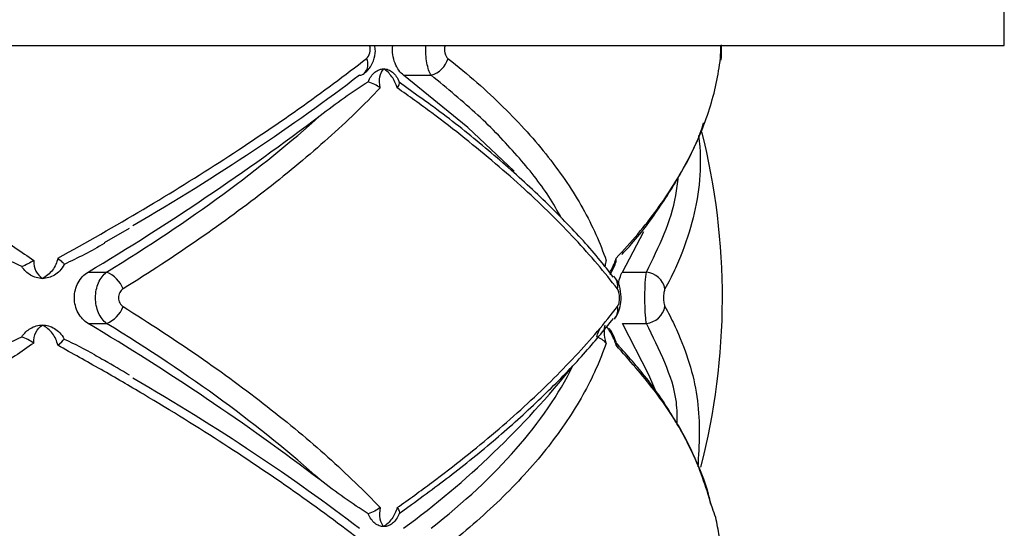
# Paper-space layout '_Izquierda' of a CAD drawing. Header units: millimetres. Extents: x 444 to 844, y -320 to 324.
# Tile 15 of 16: x 676 to 727, y 6 to 32. Entities that reach past the tile are written whole.
import ezdxf

# ---------------------------------------------------------------- set-up
doc = ezdxf.new("R2010")
doc.units = ezdxf.units.MM

psp = doc.layouts.new('_Izquierda')

# ---------------------------------------------------------------- linework, layer by layer
at = {"color": 7, "linetype": 'Continuous', "lineweight": 25}
for p, q in [((726.5, 30.516), (726.5, 33.516)), ((561.5, 30.516), (726.5, 30.516)), ((711.849, 29.753), (711.854, 29.855)), ((695.512, 28.985), (696.928, 28.985)), ((695.283, 28.647), (696.011, 28.121)), ((680.089, 20.357), (681.371, 21.098)), ((706.795, 18.84), (707.912, 20.928)), ((679.237, 18.84), (680.189, 18.84)), ((706.795, 18.84), (708.038, 18.84)), ((706.41, 16.46), (706.369, 16.413)), ((679.237, 16.193), (680.189, 16.193)), ((706.795, 16.193), (708.038, 16.193)), ((695.924, 6.849), (695.283, 6.385))]:
    psp.add_line(p, q, dxfattribs=at)
at = {"color": 7, "linetype": 'Continuous', "lineweight": 25, "flags": 128}
for points in [[(701.219, 24.042), (698.83, 26.292), (695.512, 28.985)], [(708.517, 12.702), (708.166, 13.546), (706.795, 16.193)]]:
    psp.add_lwpolyline(points, dxfattribs=at)
at = {"color": 8, "linetype": 'Continuous', "lineweight": 25}
for centre, radius, start, end in [((692.993, 29.549), 0.681, 315.9726, 26.6624), ((705.824, 16.904), 0.735, 322.9238, 12.4369)]:
    psp.add_arc(centre, radius, start, end, dxfattribs=at)
at = {"color": 7, "linetype": 'Continuous', "lineweight": 25}
for centre, radius, start, end in [((696.572, 30.217), 1.282, 286.1406, 343.5969), ((693.213, 29.43), 0.445, 272.4803, 307.3267), ((611.486, 132.268), 132.122, 300.84985, 307.11376), ((676.958, 17.516), 35, 345.5407, 14.1498), ((679.653, 17.47), 1.47, 19.8822, 68.6542), ((707.917, 17.746), 1.1, 11.7611, 83.6938), ((705.831, 18.129), 0.728, 347.4134, 43.7963), ((679.653, 17.562), 1.47, 291.3458, 340.1178), ((707.917, 17.286), 1.1, 276.3062, 348.2389), ((611.486, -97.236), 132.122, 52.88624, 59.15015), ((667.997, 43.101), 46.486, 306.2914, 321.2423)]:
    psp.add_arc(centre, radius, start, end, dxfattribs=at)
for points, knots in [([(693.475, 29.083), (693.568, 29.161), (693.778, 29.338), (693.979, 29.746), (694.084, 30.165), (694.034, 30.426), (694.018, 30.514)], [0, 0, 0, 0, 0.225404, 0.512726, 0.83617, 1, 1, 1, 1]), ([(693.602, 29.855), (693.68, 29.916), (693.74, 30.02), (693.798, 30.262), (693.794, 30.398), (693.758, 30.516)], [0, 0, 0, 0, 0.5, 0.5, 1, 1, 1, 1]), ([(695.512, 28.985), (695.422, 29.053), (695.338, 29.138), (695.187, 29.346), (695.121, 29.468), (695.017, 29.737), (694.978, 29.888), (694.938, 30.197), (694.935, 30.36), (694.951, 30.516)], [0, 0, 0, 0, 0.25, 0.25, 0.5, 0.5, 0.75, 0.75, 1, 1, 1, 1]), ([(696.928, 28.985), (696.882, 29.057), (696.84, 29.147), (696.767, 29.365), (696.736, 29.489), (696.689, 29.76), (696.672, 29.908), (696.655, 30.209), (696.654, 30.365), (696.661, 30.516)], [0, 0, 0, 0, 0.25, 0.25, 0.5, 0.5, 0.75, 0.75, 1, 1, 1, 1]), ([(697.648, 30.516), (697.613, 30.398), (697.61, 30.255), (697.669, 30.01), (697.729, 29.912), (697.801, 29.855)], [0, 0, 0, 0, 0.5, 0.5, 1, 1, 1, 1]), ([(711.849, 29.753), (711.853, 29.796), (711.864, 29.903), (711.871, 30.101), (711.874, 30.331), (711.871, 30.461), (711.87, 30.518)], [0, 0, 0, 0, 0.206619, 0.518407, 0.790735, 1, 1, 1, 1]), ([(711.854, 29.855), (711.861, 29.916), (711.867, 30.02), (711.872, 30.262), (711.872, 30.398), (711.869, 30.516)], [0, 0, 0, 0, 0.5, 0.5, 1, 1, 1, 1]), ([(711.892, 29.768), (711.896, 29.803), (711.906, 29.896), (711.911, 30.066), (711.914, 30.287), (711.913, 30.454), (711.911, 30.532), (711.91, 30.549)], [0, 0, 0, 0, 0.175443, 0.459745, 0.690572, 0.932482, 1, 1, 1, 1]), ([(658.53, 29.855), (660.196, 29.034), (661.834, 28.193), (665.013, 26.494), (666.556, 25.634), (669.549, 23.893), (670.999, 23.013), (673.103, 21.675), (673.794, 21.226), (675.139, 20.329), (675.793, 19.881), (676.43, 19.435)], [0, 0, 0, 0, 0.25, 0.25, 0.5, 0.5, 0.75, 0.75, 0.875, 0.875, 1, 1, 1, 1]), ([(677.665, 19.554), (679.169, 20.378), (680.642, 21.219), (683.515, 22.925), (684.905, 23.786), (687.576, 25.513), (688.862, 26.381), (691.321, 28.12), (692.493, 28.989), (693.602, 29.855)], [0, 0, 0, 0, 0.25, 0.25, 0.5, 0.5, 0.75, 0.75, 1, 1, 1, 1]), ([(697.801, 29.855), (698.836, 29.034), (699.792, 28.193), (701.519, 26.494), (702.293, 25.634), (703.66, 23.893), (704.254, 23.013), (705.003, 21.675), (705.231, 21.226), (705.633, 20.329), (705.809, 19.881), (705.959, 19.435)], [0, 0, 0, 0, 0.25, 0.25, 0.5, 0.5, 0.75, 0.75, 0.875, 0.875, 1, 1, 1, 1]), ([(706.477, 19.554), (707.257, 20.378), (707.962, 21.219), (709.209, 22.925), (709.748, 23.786), (710.65, 25.513), (711.014, 26.381), (711.568, 28.12), (711.756, 28.989), (711.854, 29.855)], [0, 0, 0, 0, 0.25, 0.25, 0.5, 0.5, 0.75, 0.75, 1, 1, 1, 1]), ([(693.232, 28.985), (691.539, 27.682), (689.716, 26.383), (685.82, 23.796), (683.746, 22.508), (681.543, 21.224)], [0, 0, 0, 0, 0.5, 0.5, 1, 1, 1, 1]), ([(693.678, 28.647), (693.723, 28.751), (693.775, 28.844), (693.894, 29.009), (693.961, 29.081), (694.033, 29.14)], [0, 0, 0, 0, 0.5, 0.5, 1, 1, 1, 1]), ([(694.033, 29.14), (694.104, 29.198), (694.178, 29.242), (694.331, 29.301), (694.411, 29.316), (694.489, 29.316)], [0, 0, 0, 0, 0.5, 0.5, 1, 1, 1, 1]), ([(694.306, 28.334), (694.26, 28.54), (694.258, 28.739), (694.325, 29.078), (694.394, 29.217), (694.489, 29.316)], [0, 0, 0, 0, 0.5, 0.5, 1, 1, 1, 1]), ([(695.181, 28.334), (695.124, 28.54), (695.025, 28.739), (694.783, 29.078), (694.638, 29.217), (694.489, 29.316)], [0, 0, 0, 0, 0.5, 0.5, 1, 1, 1, 1]), ([(694.489, 29.316), (694.568, 29.316), (694.646, 29.301), (694.798, 29.242), (694.871, 29.198), (694.94, 29.14)], [0, 0, 0, 0, 0.5, 0.5, 1, 1, 1, 1]), ([(694.94, 29.14), (695.01, 29.081), (695.073, 29.01), (695.188, 28.845), (695.24, 28.751), (695.283, 28.647)], [0, 0, 0, 0, 0.5, 0.5, 1, 1, 1, 1]), ([(691.208, 26.909), (691.623, 27.225), (692.035, 27.532), (692.858, 28.117), (693.267, 28.396), (693.678, 28.647)], [0, 0, 0, 0, 0.5, 0.5, 1, 1, 1, 1]), ([(694.306, 28.334), (693.898, 27.907), (693.47, 27.477), (692.574, 26.612), (692.105, 26.176), (690.642, 24.868), (689.596, 23.997), (687.37, 22.259), (686.187, 21.391), (683.7, 19.669), (682.395, 18.814), (681.036, 17.97)], [0, 0, 0, 0, 0.125, 0.125, 0.25, 0.25, 0.5, 0.5, 0.75, 0.75, 1, 1, 1, 1]), ([(706.541, 17.97), (705.893, 18.817), (705.162, 19.676), (703.557, 21.396), (702.681, 22.259), (700.784, 23.991), (699.762, 24.86), (698.117, 26.169), (697.549, 26.606), (696.387, 27.474), (695.791, 27.905), (695.181, 28.334)], [0, 0, 0, 0, 0.25, 0.25, 0.5, 0.5, 0.75, 0.75, 0.875, 0.875, 1, 1, 1, 1]), ([(706.315, 18.585), (706.133, 18.828), (705.454, 19.732), (703.99, 21.322), (701.945, 23.34), (699.621, 25.353), (697.637, 26.944), (696.352, 27.853), (695.999, 28.103)], [0, 0, 0, 0, 0.07783, 0.28995, 0.501434, 0.711806, 0.920726, 1, 1, 1, 1]), ([(680.189, 18.84), (682.35, 20.163), (684.349, 21.498), (688.024, 24.187), (689.701, 25.543), (691.208, 26.909)], [0, 0, 0, 0, 0.5, 0.5, 1, 1, 1, 1]), ([(706.764, 19.75), (706.896, 19.888), (707.646, 20.672), (708.743, 22.155), (709.992, 24.191), (710.728, 25.66), (710.962, 26.449), (710.988, 26.539)], [0, 0, 0, 0, 0.063871, 0.362084, 0.661614, 0.961316, 1, 1, 1, 1]), ([(675.809, 19.123), (675.33, 19.341), (674.856, 19.581), (673.913, 20.084), (673.442, 20.348), (672.973, 20.618)], [0, 0, 0, 0, 0.5, 0.5, 1, 1, 1, 1]), ([(680.099, 20.337), (680.087, 20.33), (679.42, 19.919), (678.705, 19.573), (678.003, 19.233)], [0, 0, 0, 0, 0.017106, 1, 1, 1, 1]), ([(676.43, 19.435), (676.418, 19.237), (676.46, 19.05), (676.62, 18.733), (676.739, 18.603), (676.882, 18.509)], [0, 0, 0, 0, 0.5, 0.5, 1, 1, 1, 1]), ([(677.665, 19.554), (677.634, 19.335), (677.533, 19.12), (677.254, 18.76), (677.075, 18.612), (676.882, 18.509)], [0, 0, 0, 0, 0.5, 0.5, 1, 1, 1, 1]), ([(677.665, 19.554), (677.752, 19.491), (677.826, 19.428), (677.942, 19.316), (677.982, 19.268), (678.003, 19.233)], [0, 0, 0, 0, 0.5, 0.5, 1, 1, 1, 1]), ([(706.147, 18.708), (706.17, 18.739), (706.308, 18.921), (706.399, 19.173), (706.474, 19.383)], [0, 0, 0, 0, 0.166901, 1, 1, 1, 1]), ([(706.469, 19.385), (706.481, 19.439), (706.494, 19.494), (706.477, 19.553), (706.477, 19.554)], [0, 0, 0, 0, 0.981348, 1, 1, 1, 1]), ([(678.003, 19.233), (677.936, 19.105), (677.857, 18.996), (677.684, 18.814), (677.593, 18.742), (677.5, 18.685)], [0, 0, 0, 0, 0.5, 0.5, 1, 1, 1, 1]), ([(679.237, 16.193), (679.132, 16.255), (679.037, 16.332), (678.863, 16.515), (678.787, 16.621), (678.661, 16.851), (678.612, 16.978), (678.545, 17.24), (678.528, 17.378), (678.528, 17.79), (678.597, 18.061), (678.849, 18.526), (679.028, 18.714), (679.237, 18.84)], [0, 0, 0, 0, 0.125, 0.125, 0.25, 0.25, 0.375, 0.375, 0.5, 0.5, 0.75, 0.75, 1, 1, 1, 1]), ([(680.189, 16.193), (680.102, 16.257), (680.024, 16.335), (679.884, 16.521), (679.822, 16.628), (679.722, 16.858), (679.683, 16.985), (679.632, 17.244), (679.618, 17.38), (679.618, 17.786), (679.671, 18.055), (679.871, 18.519), (680.016, 18.712), (680.189, 18.84)], [0, 0, 0, 0, 0.125, 0.125, 0.25, 0.25, 0.375, 0.375, 0.5, 0.5, 0.75, 0.75, 1, 1, 1, 1]), ([(706.595, 18.182), (706.602, 18.235), (706.629, 18.439), (706.704, 18.664), (706.771, 18.793), (706.795, 18.84)], [0, 0, 0, 0, 0.182776, 0.704406, 1, 1, 1, 1]), ([(708.038, 16.193), (708.026, 16.257), (708.016, 16.335), (707.996, 16.521), (707.988, 16.628), (707.974, 16.858), (707.969, 16.985), (707.962, 17.244), (707.96, 17.38), (707.96, 17.786), (707.967, 18.055), (707.995, 18.519), (708.014, 18.712), (708.038, 18.84)], [0, 0, 0, 0, 0.125, 0.125, 0.25, 0.25, 0.375, 0.375, 0.5, 0.5, 0.75, 0.75, 1, 1, 1, 1]), ([(676.882, 18.509), (676.775, 18.509), (676.666, 18.524), (676.456, 18.583), (676.355, 18.627), (676.258, 18.685)], [0, 0, 0, 0, 0.5, 0.5, 1, 1, 1, 1]), ([(677.5, 18.685), (677.405, 18.627), (677.305, 18.583), (677.097, 18.524), (676.989, 18.509), (676.882, 18.509)], [0, 0, 0, 0, 0.5, 0.5, 1, 1, 1, 1]), ([(706.404, 16.465), (706.421, 16.483), (706.52, 16.589), (706.637, 16.863), (706.745, 17.307), (706.724, 17.867), (706.613, 18.309), (706.44, 18.51), (706.396, 18.562)], [0, 0, 0, 0, 0.034603, 0.194618, 0.401181, 0.643227, 0.908154, 1, 1, 1, 1]), ([(681.036, 17.97), (680.966, 17.927), (680.907, 17.862), (680.824, 17.702), (680.802, 17.609), (680.802, 17.422), (680.825, 17.329), (680.907, 17.171), (680.966, 17.105), (681.036, 17.062)], [0, 0, 0, 0, 0.25, 0.25, 0.5, 0.5, 0.75, 0.75, 1, 1, 1, 1]), ([(706.541, 17.062), (706.575, 17.105), (706.603, 17.171), (706.643, 17.33), (706.653, 17.423), (706.653, 17.61), (706.642, 17.704), (706.603, 17.862), (706.575, 17.927), (706.541, 17.97)], [0, 0, 0, 0, 0.25, 0.25, 0.5, 0.5, 0.75, 0.75, 1, 1, 1, 1]), ([(708.995, 17.97), (708.971, 17.927), (708.951, 17.862), (708.923, 17.702), (708.915, 17.609), (708.915, 17.422), (708.923, 17.329), (708.951, 17.171), (708.971, 17.105), (708.995, 17.062)], [0, 0, 0, 0, 0.25, 0.25, 0.5, 0.5, 0.75, 0.75, 1, 1, 1, 1]), ([(681.036, 17.062), (682.399, 16.215), (683.71, 15.357), (686.193, 13.637), (687.369, 12.773), (689.589, 11.041), (690.633, 10.172), (692.097, 8.864), (692.568, 8.426), (693.468, 7.558), (693.897, 7.127), (694.306, 6.698)], [0, 0, 0, 0, 0.25, 0.25, 0.5, 0.5, 0.75, 0.75, 0.875, 0.875, 1, 1, 1, 1]), ([(695.181, 6.698), (695.789, 7.126), (696.383, 7.556), (697.542, 8.421), (698.108, 8.856), (699.752, 10.164), (700.778, 11.036), (702.681, 12.773), (703.562, 13.641), (705.168, 15.363), (705.895, 16.218), (706.541, 17.062)], [0, 0, 0, 0, 0.125, 0.125, 0.25, 0.25, 0.5, 0.5, 0.75, 0.75, 1, 1, 1, 1]), ([(695.918, 6.856), (696.728, 7.452), (698.427, 8.7), (700.742, 10.624), (702.911, 12.616), (704.808, 14.566), (705.841, 15.838), (706.338, 16.45)], [0, 0, 0, 0, 0.186565, 0.391222, 0.59793, 0.806476, 1, 1, 1, 1]), ([(676.258, 15.932), (676.355, 15.99), (676.456, 16.034), (676.665, 16.093), (676.774, 16.109), (676.882, 16.109)], [0, 0, 0, 0, 0.5, 0.5, 1, 1, 1, 1]), ([(676.43, 15.182), (676.418, 15.38), (676.46, 15.567), (676.62, 15.885), (676.739, 16.015), (676.882, 16.109)], [0, 0, 0, 0, 0.5, 0.5, 1, 1, 1, 1]), ([(677.665, 15.064), (677.634, 15.283), (677.533, 15.497), (677.254, 15.858), (677.075, 16.006), (676.882, 16.109)], [0, 0, 0, 0, 0.5, 0.5, 1, 1, 1, 1]), ([(676.882, 16.109), (676.989, 16.109), (677.096, 16.094), (677.305, 16.034), (677.405, 15.99), (677.5, 15.932)], [0, 0, 0, 0, 0.5, 0.5, 1, 1, 1, 1]), ([(677.5, 15.932), (677.593, 15.876), (677.684, 15.804), (677.857, 15.621), (677.936, 15.512), (678.003, 15.385)], [0, 0, 0, 0, 0.5, 0.5, 1, 1, 1, 1]), ([(691.208, 8.123), (689.701, 9.49), (688.024, 10.845), (684.349, 13.535), (682.35, 14.869), (680.189, 16.193)], [0, 0, 0, 0, 0.5, 0.5, 1, 1, 1, 1]), ([(705.959, 15.182), (705.906, 15.38), (705.877, 15.567), (705.86, 15.885), (705.874, 16.015), (705.905, 16.109)], [0, 0, 0, 0, 0.5, 0.5, 1, 1, 1, 1]), ([(706.469, 15.225), (706.416, 15.378), (706.324, 15.641), (706.186, 15.849), (706.129, 15.936)], [0, 0, 0, 0, 0.585526, 1, 1, 1, 1]), ([(672.973, 13.999), (673.442, 14.27), (673.912, 14.533), (674.856, 15.036), (675.33, 15.276), (675.809, 15.494)], [0, 0, 0, 0, 0.5, 0.5, 1, 1, 1, 1]), ([(678.003, 15.385), (678.532, 15.132), (679.198, 14.814), (679.82, 14.433), (679.948, 14.355)], [0, 0, 0, 0, 0.79434, 1, 1, 1, 1]), ([(676.43, 15.182), (675.796, 14.738), (675.144, 14.292), (673.805, 13.399), (673.117, 12.951), (671.013, 11.613), (669.559, 10.73), (666.554, 8.982), (664.999, 8.116), (661.82, 6.417), (660.19, 5.58), (658.53, 4.763)], [0, 0, 0, 0, 0.125, 0.125, 0.25, 0.25, 0.5, 0.5, 0.75, 0.75, 1, 1, 1, 1]), ([(693.602, 4.763), (692.49, 5.63), (691.313, 6.503), (688.858, 8.239), (687.578, 9.104), (684.912, 10.826), (683.527, 11.684), (681.37, 12.967), (680.639, 13.392), (679.164, 14.233), (678.419, 14.65), (677.665, 15.064)], [0, 0, 0, 0, 0.25, 0.25, 0.5, 0.5, 0.75, 0.75, 0.875, 0.875, 1, 1, 1, 1]), ([(705.959, 15.182), (705.809, 14.738), (705.635, 14.292), (705.234, 13.399), (705.008, 12.951), (704.259, 11.613), (703.665, 10.73), (702.292, 8.982), (701.512, 8.116), (699.783, 6.417), (698.832, 5.58), (697.801, 4.763)], [0, 0, 0, 0, 0.125, 0.125, 0.25, 0.25, 0.5, 0.5, 0.75, 0.75, 1, 1, 1, 1]), ([(706.463, 15.223), (706.478, 15.172), (706.493, 15.12), (706.477, 15.065), (706.477, 15.064)], [0, 0, 0, 0, 0.980409, 1, 1, 1, 1]), ([(711.36, 6.868), (711.321, 7.043), (711.131, 7.904), (710.481, 9.448), (709.395, 11.486), (708.068, 13.414), (706.974, 14.637), (706.465, 15.206)], [0, 0, 0, 0, 0.061016, 0.301293, 0.543698, 0.787682, 1, 1, 1, 1]), ([(681.37, 13.519), (680.95, 13.773), (680.486, 14.052), (679.991, 14.324), (679.945, 14.349)], [0, 0, 0, 0, 0.907182, 1, 1, 1, 1]), ([(696.928, 5.632), (698.631, 6.964), (700.092, 8.327), (702.537, 11.115), (703.521, 12.54), (704.247, 13.999)], [0, 0, 0, 0, 0.5, 0.5, 1, 1, 1, 1]), ([(681.543, 13.393), (683.746, 12.11), (685.82, 10.821), (689.716, 8.234), (691.539, 6.936), (693.232, 5.632)], [0, 0, 0, 0, 0.5, 0.5, 1, 1, 1, 1]), ([(693.678, 6.385), (693.267, 6.637), (692.858, 6.915), (692.035, 7.5), (691.623, 7.807), (691.208, 8.123)], [0, 0, 0, 0, 0.5, 0.5, 1, 1, 1, 1]), ([(694.306, 6.698), (694.26, 6.492), (694.258, 6.293), (694.325, 5.955), (694.394, 5.815), (694.489, 5.716)], [0, 0, 0, 0, 0.5, 0.5, 1, 1, 1, 1]), ([(695.181, 6.698), (695.124, 6.492), (695.025, 6.293), (694.783, 5.955), (694.638, 5.815), (694.489, 5.716)], [0, 0, 0, 0, 0.5, 0.5, 1, 1, 1, 1]), ([(711.854, 4.763), (711.809, 5.079), (711.74, 5.554), (711.628, 6.193), (711.502, 6.515), (711.438, 6.678)], [0, 0, 0, 0, 0.495879, 0.745377, 1, 1, 1, 1]), ([(694.033, 5.893), (693.961, 5.951), (693.896, 6.022), (693.777, 6.187), (693.723, 6.282), (693.678, 6.385)], [0, 0, 0, 0, 0.5, 0.5, 1, 1, 1, 1]), ([(695.283, 6.385), (695.24, 6.282), (695.189, 6.189), (695.074, 6.023), (695.01, 5.951), (694.94, 5.893)], [0, 0, 0, 0, 0.5, 0.5, 1, 1, 1, 1]), ([(694.489, 5.716), (694.411, 5.716), (694.332, 5.731), (694.178, 5.791), (694.104, 5.834), (694.033, 5.893)], [0, 0, 0, 0, 0.5, 0.5, 1, 1, 1, 1]), ([(694.94, 5.893), (694.871, 5.834), (694.798, 5.791), (694.647, 5.731), (694.568, 5.716), (694.489, 5.716)], [0, 0, 0, 0, 0.5, 0.5, 1, 1, 1, 1])]:
    psp.add_open_spline(points, degree=3, knots=knots, dxfattribs=at)
at = {"color": 8, "linetype": 'Continuous', "lineweight": 25}
for points, knots in [([(703.659, 21.615), (703.449, 21.989), (702.839, 23.074), (701.401, 24.855), (699.406, 26.953), (697.756, 28.306), (696.928, 28.985)], [0, 0, 0, 0, 0.146591, 0.426055, 0.711953, 1, 1, 1, 1]), ([(710.731, 25.885), (710.751, 25.691), (710.908, 24.192), (710.645, 22.01), (709.866, 19.744), (709.338, 18.609), (709.084, 18.136), (708.995, 17.97)], [0, 0, 0, 0, 0.073177, 0.563646, 0.816543, 0.935723, 1, 1, 1, 1]), ([(708.038, 18.84), (708.681, 20.149), (709.476, 21.771), (709.648, 23.429), (709.682, 23.749)], [0, 0, 0, 0, 0.807018, 1, 1, 1, 1]), ([(705.959, 19.435), (705.953, 19.411), (705.925, 19.305), (705.91, 19.206), (705.898, 19.129)], [0, 0, 0, 0, 0.220309, 1, 1, 1, 1]), ([(706.142, 18.811), (706.145, 18.815), (706.197, 18.89), (706.301, 19.089), (706.411, 19.344), (706.462, 19.507), (706.477, 19.554)], [0, 0, 0, 0, 0.0214166, 0.3998093, 0.8273141, 1, 1, 1, 1]), ([(708.995, 17.062), (709.157, 16.754), (709.408, 16.281), (710.124, 14.676), (710.874, 12.23), (710.753, 9.939), (710.693, 8.801)], [0, 0, 0, 0, 0.114237, 0.175848, 0.590684, 1, 1, 1, 1]), ([(706.477, 15.064), (706.462, 15.111), (706.411, 15.274), (706.301, 15.532), (706.16, 15.786), (706.051, 15.945), (705.992, 16.013), (705.974, 16.033)], [0, 0, 0, 0, 0.121246, 0.421106, 0.686342, 0.904906, 1, 1, 1, 1]), ([(709.624, 10.965), (709.626, 11.356), (709.631, 12.433), (709.032, 14.184), (708.37, 15.522), (708.038, 16.193)], [0, 0, 0, 0, 0.221384, 0.609432, 1, 1, 1, 1]), ([(711.438, 6.678), (711.15, 7.615), (710.523, 9.652), (708.771, 12.468), (707.155, 14.296), (706.477, 15.064)], [0, 0, 0, 0, 0.330836, 0.719226, 1, 1, 1, 1])]:
    psp.add_open_spline(points, degree=3, knots=knots, dxfattribs=at)
at = {"color": 7, "linetype": 'Continuous', "lineweight": 25}
for points in [[(694.306, 28.334), (694.138, 28.457), (693.919, 28.576), (693.678, 28.647)], [(695.181, 28.334), (695.284, 28.457), (695.323, 28.576), (695.283, 28.647)], [(676.43, 19.435), (676.24, 19.312), (676.023, 19.196), (675.809, 19.123)], [(676.258, 18.685), (676.098, 18.781), (675.938, 18.924), (675.809, 19.123)], [(675.809, 15.494), (675.939, 15.694), (676.097, 15.836), (676.258, 15.932)], [(705.472, 15.494), (705.526, 15.694), (705.59, 15.836), (705.655, 15.932)], [(676.43, 15.182), (676.24, 15.305), (676.023, 15.421), (675.809, 15.494)], [(677.665, 15.064), (677.838, 15.189), (677.96, 15.314), (678.003, 15.385)], [(705.959, 15.182), (705.853, 15.305), (705.683, 15.421), (705.472, 15.494)], [(694.306, 6.698), (694.138, 6.575), (693.919, 6.456), (693.678, 6.385)], [(695.181, 6.698), (695.284, 6.575), (695.323, 6.456), (695.283, 6.385)]]:
    psp.add_open_spline(points, degree=3, dxfattribs=at)

doc.saveas('drawing.dxf')
